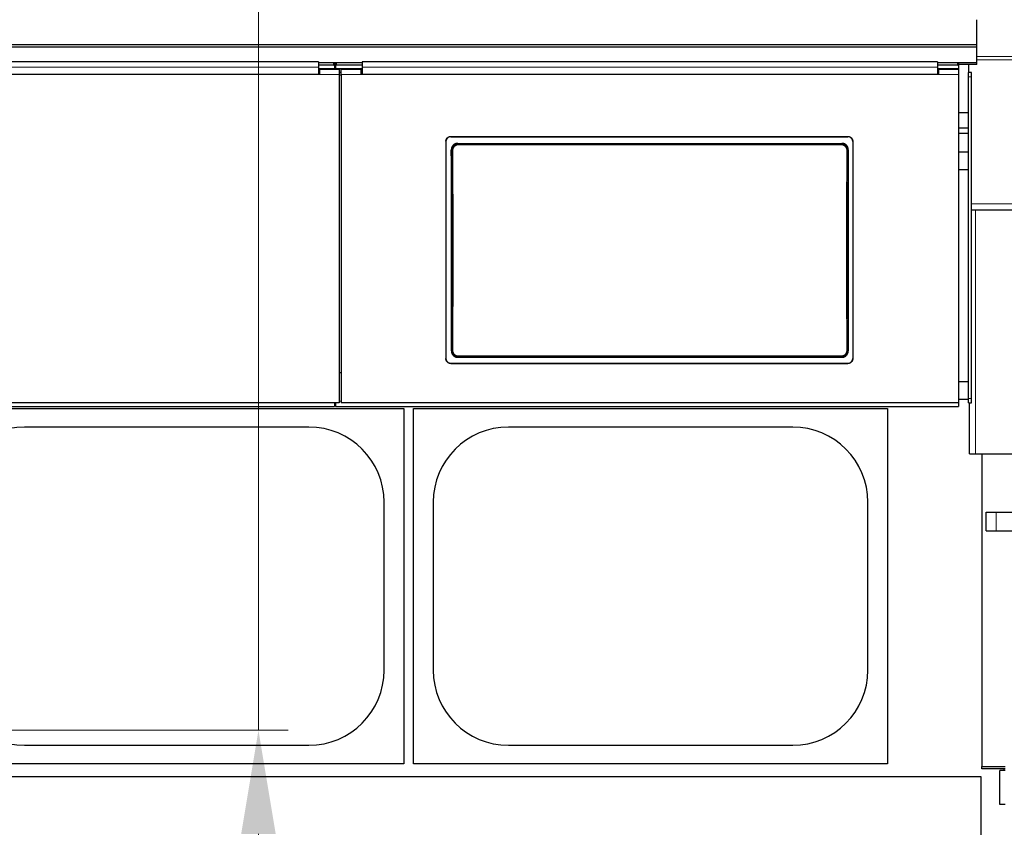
# Model space of a CAD drawing. Header units: inches. Extents: x 0 to 17820, y -10 to 12600.
# Tile 43 of 117: x 3671 to 4668, y 9182 to 10000. Entities that reach past the tile are written whole.
import ezdxf

# ---------------------------------------------------------------- set-up
doc = ezdxf.new("R2010")
doc.units = ezdxf.units.IN
doc.layers.add('1', color=7, linetype='Continuous', true_color=0xffffff)
doc.layers.add('254', color=7, linetype='Continuous', true_color=0xffffff)
doc.styles.add('latin_extended', font='simplex.shx')
doc.dimstyles.get("Standard").update_dxf_attribs({"dimtxt": 0.18, "dimasz": 0.18, "dimexe": 0.18, "dimexo": 0.0625, "dimgap": 0.09, "dimtad": 0, "dimtih": 1, "dimtoh": 1, "dimdec": 4, "dimzin": 0, "dimdsep": 46, "dimtxsty": 'Standard', "dimcen": 0.09, "dimadec": 0, "dimazin": 0, "dimtfac": 1, "dimtdec": 4, "dimtofl": 0, "dimtmove": 0, "dimatfit": 3, "dimfxl": 1, "dimtolj": 1, "dimtzin": 0, "dimarcsym": 0})

# ---------------------------------------------------------------- blocks, each defined once
blk = doc.blocks.new('_U3')
at = {"layer": '254', "color": 3, "linetype": 'Continuous', "lineweight": 13, "transparency": 16777216}
for p, q in [((3912.93, 9280.7), (3912.93, 11785.66)), ((3546.09, 9280.7), (3942.93, 9280.7)), ((3912.93, 9175.7), (3912.93, 8778.65)), ((5283.09, 8673.65), (3882.93, 8673.65))]:
    blk.add_line(p, q, dxfattribs=at)
at = {"layer": '254', "color": 3, "transparency": 16777216}
for points in [[(3930.43, 9175.7), (3895.43, 9175.7), (3912.93, 9280.7)], [(3895.43, 8778.65), (3930.43, 8778.65), (3912.93, 8673.65)]]:
    blk.add_solid(points, dxfattribs=at)
at = {"layer": 'Defpoints', "color": 0, "transparency": 16777216}
for p in [(3516.09, 9280.7), (3912.93, 8673.65), (5313.09, 8673.65)]:
    blk.add_point(p, dxfattribs=at)
at = {"layer": '254', "color": 2, "lineweight": 13, "transparency": 16777216, "insert": (3755.43, 11463.16), "char_height": 105, "attachment_point": 1, "rotation": 90, "style": 'latin_extended'}
blk.add_mtext('\\A1;607', dxfattribs=at)
blk = doc.blocks.new('_U11')
at = {"layer": '254', "color": 3, "linetype": 'Continuous', "lineweight": 13, "transparency": 16777216}
for p, q in [((6468.59, 10266.59), (6468.59, 6922.66)), ((761.09, 8418.65), (761.09, 6922.66)), ((866.09, 6952.66), (6363.59, 6952.66))]:
    blk.add_line(p, q, dxfattribs=at)
at = {"layer": '254', "color": 3, "transparency": 16777216}
for points in [[(866.09, 6970.16), (866.09, 6935.16), (761.09, 6952.66)], [(6363.59, 6935.16), (6363.59, 6970.16), (6468.59, 6952.66)]]:
    blk.add_solid(points, dxfattribs=at)
at = {"layer": 'Defpoints', "color": 0, "transparency": 16777216}
for p in [(6468.59, 10296.59), (761.09, 8448.65), (6468.59, 6952.66)]:
    blk.add_point(p, dxfattribs=at)
at = {"layer": '254', "color": 2, "lineweight": 13, "transparency": 16777216, "insert": (3429.84, 7110.16), "char_height": 105, "attachment_point": 1, "style": 'latin_extended'}
blk.add_mtext('\\A1;5707', dxfattribs=at)

msp = doc.modelspace()

# ---------------------------------------------------------------- linework, layer by layer
at = {"layer": '1', "color": 2, "linetype": 'Continuous', "lineweight": 25}
for p, q in [((4640.59, 9974.621), (4640.59, 10000.163)), ((4640.59, 9974.621), (3663.59, 9974.621)), ((4640.59, 9972.357), (4640.59, 9974.621)), ((4640.59, 9972.357), (3663.59, 9972.357)), ((4640.59, 9956.506), (4640.59, 9972.357)), ((3973.84, 9957.415), (3390.84, 9957.415)), ((3973.84, 9957.415), (3973.84, 9952.043)), ((3988.84, 9956.612), (3973.84, 9956.612)), ((3988.84, 9954.013), (3973.84, 9954.013)), ((3991.236, 9956.506), (3989.465, 9956.506)), ((3989.84, 9956.112), (3989.84, 9953.513)), ((3989.84, 9953.513), (3989.84, 9950.309)), ((3990.854, 9954.757), (3989.847, 9954.757)), ((3990.84, 9953.513), (3990.84, 9956.112)), ((3990.84, 9953.513), (3990.84, 9950.309)), ((4017.84, 9956.612), (3991.84, 9956.612)), ((4017.84, 9954.013), (3991.84, 9954.013)), ((4600.84, 9957.415), (4017.84, 9957.415)), ((4017.84, 9957.415), (4017.84, 9952.043)), ((4600.84, 9957.415), (4600.84, 9952.043)), ((4620.84, 9956.612), (4600.84, 9956.612)), ((4620.84, 9954.013), (4600.84, 9954.013)), ((4640.59, 9956.506), (4621.447, 9956.506)), ((4640.59, 9954.757), (4621.828, 9954.757)), ((4621.84, 9956.112), (4621.84, 9953.513)), ((4621.84, 9953.513), (4621.84, 9949.603)), ((4632.09, 9954.757), (4632.09, 9946.653)), ((4640.59, 9954.757), (4640.59, 9956.506)), ((3974.84, 9944.524), (3389.84, 9944.524)), ((3973.84, 9944.529), (3390.84, 9944.529)), ((3989.84, 9950.309), (3973.824, 9950.309)), ((3973.84, 9952.043), (3973.84, 9944.529)), ((3974.84, 9946.604), (3973.84, 9946.604)), ((3994.84, 9949.604), (3974.84, 9949.604)), ((3974.84, 9949.604), (3974.84, 9944.524)), ((3990.84, 9950.309), (3989.84, 9950.309)), ((4017.842, 9950.309), (3990.84, 9950.309)), ((3994.84, 9949.604), (3994.84, 9944.524)), ((3996.84, 9946.604), (3994.84, 9946.604)), ((3994.84, 9944.524), (3994.84, 9612.154)), ((4016.84, 9949.604), (3996.84, 9949.604)), ((3996.84, 9944.524), (3996.84, 9949.604)), ((3996.84, 9944.524), (3996.84, 9612.154)), ((4016.84, 9944.524), (4016.84, 9949.604)), ((4017.84, 9946.604), (4016.84, 9946.604)), ((4601.84, 9944.524), (4016.84, 9944.524)), ((4017.84, 9952.043), (4017.84, 9944.529)), ((4600.84, 9944.529), (4017.84, 9944.529)), ((4621.79, 9950.309), (4600.83, 9950.309)), ((4600.84, 9952.043), (4600.84, 9944.529)), ((4601.84, 9946.604), (4600.84, 9946.604)), ((4621.84, 9949.604), (4601.84, 9949.604)), ((4601.84, 9949.604), (4601.84, 9944.524)), ((4621.79, 9949.604), (4621.79, 9950.309)), ((4621.84, 9949.604), (4621.84, 9944.524)), ((4621.84, 9944.524), (4621.84, 9612.154)), ((4632.09, 9942.408), (4632.09, 9946.653)), ((4635.09, 9946.653), (4632.09, 9946.653)), ((4635.09, 9942.408), (4635.09, 9946.653)), ((4632.09, 9616.653), (4632.09, 9942.408)), ((4635.09, 9616.653), (4635.09, 9942.408)), ((4632.074, 9905.981), (4621.797, 9905.981)), ((4632.074, 9890.404), (4621.797, 9890.404)), ((4632.074, 9884.958), (4621.797, 9884.958)), ((4102.84, 9877.046), (4102.84, 9656.973)), ((4107.84, 9882.021), (4509.84, 9882.021)), ((4107.84, 9881.717), (4509.84, 9881.717)), ((4114.754, 9874.959), (4503.926, 9874.959)), ((4514.84, 9877.046), (4514.84, 9656.973)), ((4632.074, 9866.174), (4621.797, 9866.174)), ((4632.074, 9848.149), (4621.797, 9848.149)), ((4635.121, 9807.653), (4635.09, 9807.653)), ((4635.121, 9807.653), (4639.09, 9807.653)), ((4639.09, 9807.653), (4730.09, 9807.653)), ((4503.863, 9658.304), (4114.817, 9658.304)), ((4107.84, 9652.262), (4509.84, 9652.262)), ((4107.84, 9651.992), (4509.84, 9651.992)), ((3996.84, 9642.552), (3994.84, 9642.552)), ((4632.074, 9633.649), (4621.797, 9633.649)), ((4632.074, 9615.649), (4621.797, 9615.649)), ((4632.09, 9612.255), (4632.09, 9616.653)), ((4635.09, 9612.255), (4635.09, 9616.653)), ((2739.84, 9608.568), (3989.84, 9608.568)), ((3994.84, 9612.154), (3369.84, 9612.154)), ((3580.09, 9606.649), (4060.09, 9606.649)), ((3989.84, 9612.154), (3989.84, 9608.568)), ((3989.84, 9611.568), (3990.84, 9611.568)), ((3990.84, 9612.154), (3990.84, 9608.568)), ((3990.84, 9608.568), (4621.84, 9608.568)), ((4621.84, 9612.154), (3996.84, 9612.154)), ((4060.09, 9606.649), (4060.09, 9246.649)), ((4070.09, 9246.649), (4070.09, 9606.649)), ((4070.09, 9606.649), (4550.09, 9606.649)), ((4550.09, 9606.649), (4550.09, 9246.649)), ((4621.84, 9612.154), (4621.84, 9608.568)), ((4632.09, 9612.255), (4635.09, 9612.255)), ((4633.09, 9560.653), (4633.09, 9612.256)), ((3964.09, 9587.749), (3676.09, 9587.749)), ((4454.09, 9587.749), (4166.09, 9587.749)), ((4633.09, 9560.653), (4639.09, 9560.653)), ((4639.09, 9560.653), (4730.09, 9560.653)), ((4645.59, 9560.653), (4645.59, 9244.148)), ((4040.19, 9341.649), (4040.19, 9511.649)), ((4089.99, 9511.649), (4089.99, 9341.649)), ((4530.19, 9341.649), (4530.19, 9511.649)), ((4650.09, 9501.65), (4660.09, 9501.65)), ((4650.09, 9482.65), (4650.09, 9501.65)), ((4660.09, 9501.65), (4720.09, 9501.65)), ((4650.09, 9482.65), (4660.09, 9482.65)), ((4660.09, 9482.65), (4720.09, 9482.65)), ((3676.09, 9265.549), (3964.09, 9265.549)), ((4166.09, 9265.549), (4454.09, 9265.549)), ((4060.09, 9246.649), (3580.09, 9246.649)), ((4550.09, 9246.649), (4070.09, 9246.649)), ((4645.59, 9241.653), (4645.59, 9244.152)), ((4645.59, 9244.148), (4669.088, 9244.148)), ((4669.088, 9241.653), (4645.59, 9241.653)), ((4669.088, 9239.815), (4663.744, 9239.815)), ((4663.744, 9205.646), (4663.744, 9239.815)), ((4667.744, 9241.653), (4667.744, 9239.815)), ((4645.09, 9233.649), (1592.638, 9233.649)), ((4645.09, 9073.649), (4645.09, 9233.649)), ((4669.088, 9205.646), (4663.744, 9205.646))]:
    msp.add_line(p, q, dxfattribs=at)
at = {"layer": '1', "color": 110, "linetype": 'Continuous', "lineweight": 13}
for p, q in [((5136.09, 9962.918), (4640.595, 9962.918)), ((3988.84, 9954.013), (3988.84, 9956.612)), ((3991.84, 9956.612), (3991.84, 9954.013)), ((4620.84, 9954.013), (4620.84, 9956.612)), ((5136.09, 9959.476), (4640.595, 9959.476)), ((3994.84, 9944.524), (3974.84, 9944.524)), ((4016.84, 9944.524), (3996.84, 9944.524)), ((4621.84, 9944.524), (4601.84, 9944.524)), ((4635.09, 9942.408), (4632.09, 9942.408)), ((4107.84, 9882.021), (4107.84, 9881.717)), ((4114.754, 9874.959), (4115.311, 9874.401)), ((4115.311, 9874.401), (4115.311, 9873.491)), ((4115.311, 9874.401), (4503.368, 9874.401)), ((4503.368, 9873.491), (4115.311, 9873.491)), ((4503.368, 9874.401), (4503.926, 9874.959)), ((4503.368, 9874.401), (4503.368, 9873.491)), ((4509.84, 9881.717), (4509.84, 9882.021)), ((4108.846, 9867.884), (4108.294, 9868.435)), ((4510.385, 9868.435), (4509.834, 9867.884)), ((5136.09, 9813.653), (4635.09, 9813.653)), ((4639.09, 9560.653), (4639.09, 9807.653)), ((4108.354, 9664.823), (4108.846, 9665.315)), ((4509.834, 9665.315), (4510.326, 9664.823)), ((4115.311, 9658.799), (4114.817, 9658.304)), ((4115.311, 9658.799), (4115.311, 9659.709)), ((4115.311, 9659.709), (4503.368, 9659.709)), ((4503.368, 9658.799), (4115.311, 9658.799)), ((4503.368, 9659.709), (4503.368, 9658.799)), ((4503.863, 9658.304), (4503.368, 9658.799)), ((4107.84, 9652.262), (4107.84, 9651.992)), ((4509.84, 9651.992), (4509.84, 9652.262)), ((3996.844, 9613.837), (3994.843, 9613.837)), ((4635.09, 9616.653), (4632.09, 9616.653)), ((4660.09, 9482.65), (4660.09, 9501.65))]:
    msp.add_line(p, q, dxfattribs=at)
at = {"layer": '1', "color": 2, "linetype": 'Continuous', "lineweight": 25}
for centre, start, end in [((3676.09, 9511.649), 90, 180), ((3964.09, 9511.649), 0, 90), ((4166.09, 9511.649), 90, 180), ((4454.09, 9511.649), 0, 90), ((3676.09, 9341.649), 180, 270), ((3964.09, 9341.649), 270, 0), ((4166.09, 9341.649), 180, 270), ((4454.09, 9341.649), 270, 0)]:
    msp.add_arc(centre, 76.1, start, end, dxfattribs=at)
for centre, major_axis, ratio, start_param, end_param in [((3988.84, 9956.112), (-1, 0), 0.5, 3.1415927, 4.712389), ((3988.84, 9953.513), (1, 0), 0.5, 0, 1.5707963), ((3991.84, 9956.112), (-1, 0), 0.5, 4.712389, 6.2831853), ((3991.84, 9953.513), (1, 0), 0.5, 1.5707963, 3.1415927), ((4620.84, 9956.112), (-1, 0), 0.5, 3.1415927, 4.712389), ((4620.84, 9953.513), (1, 0), 0.5, 0, 1.5707963), ((4045.662, 9759.989), (0, 1200), 0.0524078, 4.6330009, 4.8028843), ((4573.017, 9759.989), (0, 1200), 0.0524078, 1.480301, 1.6501845)]:
    msp.add_ellipse(centre, major_axis=major_axis, ratio=ratio, start_param=start_param, end_param=end_param, dxfattribs=at)
at = {"layer": '1', "color": 110, "linetype": 'Continuous', "lineweight": 13}
for centre, major_axis, ratio, start_param, end_param in [((4109.844, 9867.884), (1, 0.004), 0.0844733, 1.570421, 3.0890448), ((4046.233, 9766.6), (0, 1199), 0.0524078, 4.6278141, 4.7969639), ((4047.232, 9766.6), (0, 1200), 0.0523641, 4.6278141, 4.7969639), ((4571.448, 9766.6), (0, 1200), 0.0523641, 1.4862214, 1.6553712), ((4508.835, 9867.884), (-1, 0.004), 0.0844733, 3.1941405, 4.7127643), ((4572.446, 9766.6), (0, 1199), 0.0524078, 1.4862214, 1.6553712), ((4109.844, 9665.315), (1, -0.004), 0.0844733, 3.1941405, 4.7127643), ((4508.835, 9665.315), (1, 0.004), 0.0844733, 4.7120137, 6.2306374)]:
    msp.add_ellipse(centre, major_axis=major_axis, ratio=ratio, start_param=start_param, end_param=end_param, dxfattribs=at)
for points, degree in [([(3973.84, 9952.043), (3390.84, 9952.043)], 1), ([(3994.84, 9944.06), (3995.506, 9944.06), (3996.173, 9944.06), (3996.84, 9944.06)], 3), ([(4600.84, 9952.043), (4017.84, 9952.043)], 1)]:
    msp.add_open_spline(points, degree=degree, dxfattribs=at)
at = {"layer": '1', "color": 2, "linetype": 'Continuous', "lineweight": 25}
for points, knots in [([(4102.84, 9877.046), (4102.84, 9877.21), (4102.848, 9877.373), (4102.88, 9877.696), (4102.928, 9878.017), (4103.007, 9878.332), (4103.066, 9878.527), (4103.079, 9878.566), (4103.104, 9878.644), (4103.118, 9878.683), (4103.159, 9878.799), (4103.189, 9878.875), (4103.283, 9879.101), (4103.422, 9879.394), (4103.59, 9879.672), (4103.726, 9879.875), (4103.773, 9879.942), (4103.846, 9880.04), (4103.871, 9880.073), (4103.921, 9880.137), (4103.947, 9880.169), (4104.078, 9880.328), (4104.188, 9880.448), (4104.418, 9880.678), (4104.659, 9880.895), (4104.921, 9881.089), (4105.092, 9881.203), (4105.126, 9881.225), (4105.196, 9881.269), (4105.231, 9881.291), (4105.337, 9881.354), (4105.408, 9881.394), (4105.625, 9881.51), (4105.919, 9881.648), (4106.226, 9881.758), (4106.46, 9881.829), (4106.539, 9881.851), (4106.699, 9881.891), (4106.779, 9881.909), (4107.022, 9881.957), (4107.346, 9882.005), (4107.675, 9882.021), (4107.84, 9882.021)], [0, 0, 0, 0, 0.0625, 0.0625, 0.125, 0.1875, 0.1875, 0.203125, 0.203125, 0.21875, 0.21875, 0.25, 0.25, 0.3125, 0.375, 0.375, 0.40625, 0.40625, 0.421875, 0.421875, 0.4375, 0.4375, 0.5, 0.5, 0.5625, 0.625, 0.625, 0.640625, 0.640625, 0.65625, 0.65625, 0.6875, 0.6875, 0.75, 0.8125, 0.8125, 0.84375, 0.84375, 0.875, 0.875, 0.9375, 1, 1, 1, 1]), ([(4107.84, 9881.717), (4107.675, 9881.717), (4107.511, 9881.709), (4107.186, 9881.677), (4106.864, 9881.63), (4106.548, 9881.551), (4106.351, 9881.492), (4106.312, 9881.479), (4106.234, 9881.454), (4106.195, 9881.44), (4106.079, 9881.399), (4106.002, 9881.37), (4105.775, 9881.276), (4105.48, 9881.137), (4105.201, 9880.971), (4104.997, 9880.836), (4104.897, 9880.765), (4104.798, 9880.691), (4104.733, 9880.641), (4104.701, 9880.615), (4104.542, 9880.485), (4104.421, 9880.376), (4104.19, 9880.147), (4103.971, 9879.907), (4103.776, 9879.646), (4103.662, 9879.476), (4103.64, 9879.442), (4103.596, 9879.373), (4103.574, 9879.338), (4103.51, 9879.232), (4103.47, 9879.161), (4103.354, 9878.946), (4103.215, 9878.653), (4103.105, 9878.348), (4103.033, 9878.115), (4103.011, 9878.036), (4102.971, 9877.877), (4102.953, 9877.797), (4102.904, 9877.556), (4102.856, 9877.233), (4102.84, 9876.906), (4102.84, 9876.742)], [0, 0, 0, 0, 0.0625, 0.0625, 0.125, 0.1875, 0.1875, 0.203125, 0.203125, 0.21875, 0.21875, 0.25, 0.25, 0.3125, 0.375, 0.375, 0.40625, 0.421875, 0.421875, 0.4375, 0.4375, 0.5, 0.5, 0.5625, 0.625, 0.625, 0.640625, 0.640625, 0.65625, 0.65625, 0.6875, 0.6875, 0.75, 0.8125, 0.8125, 0.84375, 0.84375, 0.875, 0.875, 0.9375, 1, 1, 1, 1]), ([(4114.754, 9874.959), (4114.539, 9874.959), (4114.325, 9874.948), (4113.903, 9874.906), (4113.693, 9874.875), (4113.277, 9874.791), (4113.071, 9874.739), (4112.816, 9874.661), (4112.765, 9874.645), (4112.663, 9874.611), (4112.612, 9874.594), (4112.461, 9874.539), (4112.361, 9874.5), (4112.067, 9874.377), (4111.684, 9874.194), (4111.321, 9873.975), (4111.057, 9873.796), (4110.971, 9873.734), (4110.842, 9873.638), (4110.8, 9873.606), (4110.716, 9873.539), (4110.674, 9873.505), (4110.469, 9873.335), (4110.312, 9873.191), (4110.015, 9872.889), (4109.874, 9872.732), (4109.608, 9872.403), (4109.482, 9872.231), (4109.335, 9872.008), (4109.307, 9871.963), (4109.25, 9871.872), (4109.167, 9871.735), (4109.09, 9871.596), (4108.942, 9871.314), (4108.764, 9870.93), (4108.624, 9870.531), (4108.534, 9870.226), (4108.506, 9870.123), (4108.468, 9869.967), (4108.456, 9869.915), (4108.433, 9869.81), (4108.422, 9869.758), (4108.372, 9869.496), (4108.312, 9869.075), (4108.293, 9868.65), (4108.294, 9868.435)], [0, 0, 0, 0, 0.0625, 0.0625, 0.125, 0.125, 0.1875, 0.1875, 0.203125, 0.203125, 0.21875, 0.21875, 0.25, 0.25, 0.3125, 0.375, 0.375, 0.40625, 0.40625, 0.421875, 0.421875, 0.4375, 0.4375, 0.5, 0.5, 0.5625, 0.5625, 0.625, 0.625, 0.640625, 0.640625, 0.65625, 0.6875, 0.6875, 0.75, 0.8125, 0.8125, 0.84375, 0.84375, 0.859375, 0.859375, 0.875, 0.875, 0.9375, 1, 1, 1, 1]), ([(4509.834, 9867.884), (4509.835, 9868.099), (4509.815, 9868.525), (4509.754, 9868.947), (4509.703, 9869.21), (4509.692, 9869.263), (4509.669, 9869.367), (4509.633, 9869.523), (4509.591, 9869.677), (4509.5, 9869.981), (4509.359, 9870.38), (4509.18, 9870.764), (4509.031, 9871.046), (4508.979, 9871.139), (4508.897, 9871.278), (4508.869, 9871.323), (4508.813, 9871.414), (4508.784, 9871.459), (4508.637, 9871.681), (4508.386, 9872.022), (4508.103, 9872.337), (4507.88, 9872.563), (4507.803, 9872.637), (4507.685, 9872.745), (4507.645, 9872.78), (4507.565, 9872.85), (4507.524, 9872.885), (4507.317, 9873.056), (4507.147, 9873.183), (4506.795, 9873.42), (4506.614, 9873.529), (4506.241, 9873.73), (4506.049, 9873.821), (4505.803, 9873.924), (4505.753, 9873.944), (4505.653, 9873.983), (4505.603, 9874.001), (4505.452, 9874.056), (4505.351, 9874.089), (4505.046, 9874.182), (4504.635, 9874.285), (4504.217, 9874.348), (4503.795, 9874.39), (4503.583, 9874.4), (4503.368, 9874.401)], [0, 0, 0, 0, 0.0625, 0.125, 0.125, 0.140625, 0.140625, 0.15625, 0.1875, 0.1875, 0.25, 0.3125, 0.3125, 0.34375, 0.34375, 0.359375, 0.359375, 0.375, 0.375, 0.4375, 0.5, 0.5, 0.53125, 0.53125, 0.546875, 0.546875, 0.5625, 0.5625, 0.625, 0.625, 0.6875, 0.6875, 0.75, 0.75, 0.765625, 0.765625, 0.78125, 0.78125, 0.8125, 0.8125, 0.875, 0.9375, 0.9375, 1, 1, 1, 1]), ([(4510.385, 9868.435), (4510.386, 9868.65), (4510.377, 9868.862), (4510.338, 9869.283), (4510.308, 9869.492), (4510.229, 9869.907), (4510.179, 9870.113), (4510.104, 9870.368), (4510.088, 9870.419), (4510.055, 9870.52), (4510.038, 9870.571), (4509.986, 9870.723), (4509.948, 9870.822), (4509.828, 9871.118), (4509.65, 9871.502), (4509.437, 9871.866), (4509.262, 9872.132), (4509.202, 9872.22), (4509.108, 9872.349), (4509.076, 9872.391), (4509.011, 9872.476), (4508.978, 9872.518), (4508.81, 9872.727), (4508.668, 9872.886), (4508.371, 9873.188), (4508.215, 9873.331), (4507.89, 9873.602), (4507.72, 9873.729), (4507.5, 9873.879), (4507.455, 9873.908), (4507.365, 9873.966), (4507.319, 9873.995), (4507.182, 9874.078), (4507.089, 9874.131), (4506.808, 9874.283), (4506.426, 9874.467), (4506.027, 9874.611), (4505.722, 9874.705), (4505.619, 9874.734), (4505.464, 9874.773), (4505.412, 9874.786), (4505.307, 9874.81), (4505.255, 9874.821), (4504.992, 9874.874), (4504.569, 9874.937), (4504.141, 9874.959), (4503.926, 9874.959)], [0, 0, 0, 0, 0.0625, 0.0625, 0.125, 0.125, 0.1875, 0.1875, 0.203125, 0.203125, 0.21875, 0.21875, 0.25, 0.25, 0.3125, 0.375, 0.375, 0.40625, 0.40625, 0.421875, 0.421875, 0.4375, 0.4375, 0.5, 0.5, 0.5625, 0.5625, 0.625, 0.625, 0.640625, 0.640625, 0.65625, 0.65625, 0.6875, 0.6875, 0.75, 0.8125, 0.8125, 0.84375, 0.84375, 0.859375, 0.859375, 0.875, 0.875, 0.9375, 1, 1, 1, 1]), ([(4509.84, 9882.021), (4510.005, 9882.021), (4510.168, 9882.013), (4510.493, 9881.981), (4510.815, 9881.934), (4511.132, 9881.855), (4511.328, 9881.796), (4511.367, 9881.784), (4511.445, 9881.758), (4511.484, 9881.745), (4511.601, 9881.703), (4511.677, 9881.674), (4511.904, 9881.58), (4512.199, 9881.442), (4512.479, 9881.275), (4512.682, 9881.14), (4512.783, 9881.07), (4512.881, 9880.996), (4512.946, 9880.945), (4512.978, 9880.92), (4513.137, 9880.79), (4513.259, 9880.68), (4513.489, 9880.451), (4513.708, 9880.211), (4513.903, 9879.95), (4514.017, 9879.781), (4514.04, 9879.746), (4514.084, 9879.677), (4514.106, 9879.642), (4514.169, 9879.537), (4514.209, 9879.466), (4514.325, 9879.25), (4514.465, 9878.957), (4514.575, 9878.652), (4514.646, 9878.419), (4514.668, 9878.34), (4514.708, 9878.182), (4514.727, 9878.101), (4514.775, 9877.86), (4514.823, 9877.537), (4514.84, 9877.21), (4514.84, 9877.046)], [0, 0, 0, 0, 0.0625, 0.0625, 0.125, 0.1875, 0.1875, 0.203125, 0.203125, 0.21875, 0.21875, 0.25, 0.25, 0.3125, 0.375, 0.375, 0.40625, 0.421875, 0.421875, 0.4375, 0.4375, 0.5, 0.5, 0.5625, 0.625, 0.625, 0.640625, 0.640625, 0.65625, 0.65625, 0.6875, 0.6875, 0.75, 0.8125, 0.8125, 0.84375, 0.84375, 0.875, 0.875, 0.9375, 1, 1, 1, 1]), ([(4514.84, 9876.742), (4514.84, 9876.906), (4514.832, 9877.069), (4514.799, 9877.392), (4514.752, 9877.713), (4514.673, 9878.028), (4514.613, 9878.223), (4514.601, 9878.262), (4514.575, 9878.34), (4514.562, 9878.379), (4514.52, 9878.494), (4514.49, 9878.571), (4514.396, 9878.797), (4514.257, 9879.09), (4514.09, 9879.368), (4513.954, 9879.571), (4513.907, 9879.637), (4513.834, 9879.736), (4513.809, 9879.768), (4513.758, 9879.833), (4513.732, 9879.865), (4513.602, 9880.023), (4513.492, 9880.144), (4513.261, 9880.374), (4513.02, 9880.591), (4512.758, 9880.785), (4512.587, 9880.899), (4512.553, 9880.921), (4512.483, 9880.965), (4512.448, 9880.987), (4512.342, 9881.05), (4512.271, 9881.09), (4512.055, 9881.205), (4511.76, 9881.344), (4511.454, 9881.454), (4511.219, 9881.525), (4511.14, 9881.547), (4510.981, 9881.586), (4510.9, 9881.605), (4510.658, 9881.653), (4510.333, 9881.701), (4510.005, 9881.717), (4509.84, 9881.717)], [0, 0, 0, 0, 0.0625, 0.0625, 0.125, 0.1875, 0.1875, 0.203125, 0.203125, 0.21875, 0.21875, 0.25, 0.25, 0.3125, 0.375, 0.375, 0.40625, 0.40625, 0.421875, 0.421875, 0.4375, 0.4375, 0.5, 0.5, 0.5625, 0.625, 0.625, 0.640625, 0.640625, 0.65625, 0.65625, 0.6875, 0.6875, 0.75, 0.8125, 0.8125, 0.84375, 0.84375, 0.875, 0.875, 0.9375, 1, 1, 1, 1]), ([(4108.354, 9664.823), (4108.353, 9664.609), (4108.362, 9664.397), (4108.402, 9663.975), (4108.432, 9663.766), (4108.511, 9663.352), (4108.561, 9663.146), (4108.637, 9662.891), (4108.652, 9662.84), (4108.685, 9662.738), (4108.702, 9662.688), (4108.755, 9662.536), (4108.793, 9662.436), (4108.913, 9662.141), (4109.091, 9661.757), (4109.305, 9661.392), (4109.48, 9661.127), (4109.54, 9661.039), (4109.635, 9660.91), (4109.666, 9660.868), (4109.732, 9660.783), (4109.765, 9660.741), (4109.933, 9660.533), (4110.075, 9660.374), (4110.373, 9660.073), (4110.528, 9659.929), (4110.854, 9659.659), (4111.023, 9659.531), (4111.244, 9659.382), (4111.289, 9659.353), (4111.379, 9659.295), (4111.425, 9659.266), (4111.562, 9659.183), (4111.655, 9659.13), (4111.936, 9658.978), (4112.318, 9658.795), (4112.717, 9658.651), (4113.021, 9658.557), (4113.124, 9658.529), (4113.28, 9658.489), (4113.332, 9658.477), (4113.436, 9658.453), (4113.489, 9658.442), (4113.752, 9658.389), (4114.174, 9658.326), (4114.602, 9658.304), (4114.817, 9658.304)], [0, 0, 0, 0, 0.0625, 0.0625, 0.125, 0.125, 0.1875, 0.1875, 0.203125, 0.203125, 0.21875, 0.21875, 0.25, 0.25, 0.3125, 0.375, 0.375, 0.40625, 0.40625, 0.421875, 0.421875, 0.4375, 0.4375, 0.5, 0.5, 0.5625, 0.5625, 0.625, 0.625, 0.640625, 0.640625, 0.65625, 0.65625, 0.6875, 0.6875, 0.75, 0.8125, 0.8125, 0.84375, 0.84375, 0.859375, 0.859375, 0.875, 0.875, 0.9375, 1, 1, 1, 1]), ([(4108.846, 9665.315), (4108.845, 9665.101), (4108.864, 9664.675), (4108.925, 9664.252), (4108.976, 9663.99), (4108.987, 9663.937), (4109.01, 9663.833), (4109.047, 9663.677), (4109.089, 9663.523), (4109.18, 9663.218), (4109.32, 9662.82), (4109.499, 9662.436), (4109.648, 9662.154), (4109.7, 9662.06), (4109.782, 9661.922), (4109.81, 9661.876), (4109.867, 9661.786), (4109.896, 9661.741), (4110.042, 9661.519), (4110.293, 9661.177), (4110.576, 9660.863), (4110.8, 9660.637), (4110.876, 9660.563), (4110.994, 9660.455), (4111.034, 9660.42), (4111.115, 9660.349), (4111.156, 9660.315), (4111.362, 9660.144), (4111.533, 9660.017), (4111.884, 9659.78), (4112.066, 9659.671), (4112.438, 9659.47), (4112.63, 9659.379), (4112.876, 9659.276), (4112.926, 9659.256), (4113.026, 9659.217), (4113.076, 9659.198), (4113.227, 9659.144), (4113.329, 9659.11), (4113.634, 9659.018), (4114.044, 9658.914), (4114.462, 9658.852), (4114.884, 9658.81), (4115.097, 9658.799), (4115.311, 9658.799)], [0, 0, 0, 0, 0.0625, 0.125, 0.125, 0.140625, 0.140625, 0.15625, 0.1875, 0.1875, 0.25, 0.3125, 0.3125, 0.34375, 0.34375, 0.359375, 0.359375, 0.375, 0.375, 0.4375, 0.5, 0.5, 0.53125, 0.53125, 0.546875, 0.546875, 0.5625, 0.5625, 0.625, 0.625, 0.6875, 0.6875, 0.75, 0.75, 0.765625, 0.765625, 0.78125, 0.78125, 0.8125, 0.8125, 0.875, 0.9375, 0.9375, 1, 1, 1, 1]), ([(4503.863, 9658.304), (4504.078, 9658.304), (4504.291, 9658.315), (4504.713, 9658.357), (4504.923, 9658.388), (4505.338, 9658.471), (4505.544, 9658.523), (4505.799, 9658.601), (4505.85, 9658.617), (4505.952, 9658.651), (4506.003, 9658.668), (4506.154, 9658.723), (4506.254, 9658.762), (4506.548, 9658.885), (4506.931, 9659.067), (4507.294, 9659.287), (4507.558, 9659.465), (4507.645, 9659.526), (4507.773, 9659.622), (4507.815, 9659.655), (4507.899, 9659.721), (4507.941, 9659.755), (4508.147, 9659.926), (4508.303, 9660.069), (4508.601, 9660.37), (4508.742, 9660.528), (4509.009, 9660.857), (4509.134, 9661.028), (4509.281, 9661.251), (4509.31, 9661.296), (4509.367, 9661.387), (4509.45, 9661.524), (4509.528, 9661.663), (4509.676, 9661.945), (4509.854, 9662.328), (4509.994, 9662.727), (4510.085, 9663.033), (4510.113, 9663.136), (4510.151, 9663.291), (4510.163, 9663.344), (4510.186, 9663.448), (4510.197, 9663.5), (4510.247, 9663.762), (4510.307, 9664.183), (4510.327, 9664.609), (4510.326, 9664.823)], [0, 0, 0, 0, 0.0625, 0.0625, 0.125, 0.125, 0.1875, 0.1875, 0.203125, 0.203125, 0.21875, 0.21875, 0.25, 0.25, 0.3125, 0.375, 0.375, 0.40625, 0.40625, 0.421875, 0.421875, 0.4375, 0.4375, 0.5, 0.5, 0.5625, 0.5625, 0.625, 0.625, 0.640625, 0.640625, 0.65625, 0.6875, 0.6875, 0.75, 0.8125, 0.8125, 0.84375, 0.84375, 0.859375, 0.859375, 0.875, 0.875, 0.9375, 1, 1, 1, 1]), ([(4102.84, 9657.242), (4102.84, 9657.078), (4102.848, 9656.915), (4102.88, 9656.591), (4102.928, 9656.271), (4103.007, 9655.955), (4103.066, 9655.76), (4103.079, 9655.721), (4103.104, 9655.643), (4103.118, 9655.604), (4103.159, 9655.488), (4103.189, 9655.411), (4103.283, 9655.185), (4103.422, 9654.892), (4103.59, 9654.613), (4103.726, 9654.41), (4103.773, 9654.344), (4103.846, 9654.245), (4103.871, 9654.213), (4103.921, 9654.148), (4103.947, 9654.116), (4104.078, 9653.957), (4104.188, 9653.836), (4104.418, 9653.607), (4104.659, 9653.389), (4104.921, 9653.195), (4105.092, 9653.081), (4105.126, 9653.058), (4105.196, 9653.014), (4105.231, 9652.993), (4105.337, 9652.93), (4105.408, 9652.889), (4105.625, 9652.774), (4105.919, 9652.635), (4106.226, 9652.525), (4106.46, 9652.454), (4106.539, 9652.432), (4106.699, 9652.392), (4106.779, 9652.374), (4107.022, 9652.326), (4107.346, 9652.278), (4107.675, 9652.262), (4107.84, 9652.262)], [0, 0, 0, 0, 0.0625, 0.0625, 0.125, 0.1875, 0.1875, 0.203125, 0.203125, 0.21875, 0.21875, 0.25, 0.25, 0.3125, 0.375, 0.375, 0.40625, 0.40625, 0.421875, 0.421875, 0.4375, 0.4375, 0.5, 0.5, 0.5625, 0.625, 0.625, 0.640625, 0.640625, 0.65625, 0.65625, 0.6875, 0.6875, 0.75, 0.8125, 0.8125, 0.84375, 0.84375, 0.875, 0.875, 0.9375, 1, 1, 1, 1]), ([(4107.84, 9651.992), (4107.675, 9651.992), (4107.511, 9652), (4107.186, 9652.032), (4106.864, 9652.08), (4106.548, 9652.159), (4106.351, 9652.218), (4106.312, 9652.23), (4106.234, 9652.256), (4106.195, 9652.269), (4106.079, 9652.311), (4106.002, 9652.34), (4105.775, 9652.434), (4105.48, 9652.573), (4105.201, 9652.739), (4104.997, 9652.875), (4104.897, 9652.945), (4104.798, 9653.019), (4104.733, 9653.07), (4104.701, 9653.095), (4104.542, 9653.225), (4104.421, 9653.335), (4104.19, 9653.564), (4103.971, 9653.805), (4103.776, 9654.066), (4103.662, 9654.236), (4103.64, 9654.27), (4103.596, 9654.339), (4103.574, 9654.374), (4103.51, 9654.48), (4103.47, 9654.551), (4103.354, 9654.766), (4103.215, 9655.06), (4103.105, 9655.365), (4103.033, 9655.599), (4103.011, 9655.677), (4102.971, 9655.836), (4102.953, 9655.917), (4102.904, 9656.158), (4102.856, 9656.481), (4102.84, 9656.809), (4102.84, 9656.973)], [0, 0, 0, 0, 0.0625, 0.0625, 0.125, 0.1875, 0.1875, 0.203125, 0.203125, 0.21875, 0.21875, 0.25, 0.25, 0.3125, 0.375, 0.375, 0.40625, 0.421875, 0.421875, 0.4375, 0.4375, 0.5, 0.5, 0.5625, 0.625, 0.625, 0.640625, 0.640625, 0.65625, 0.65625, 0.6875, 0.6875, 0.75, 0.8125, 0.8125, 0.84375, 0.84375, 0.875, 0.875, 0.9375, 1, 1, 1, 1]), ([(4509.84, 9652.262), (4510.005, 9652.262), (4510.168, 9652.27), (4510.493, 9652.302), (4510.815, 9652.349), (4511.132, 9652.428), (4511.328, 9652.487), (4511.367, 9652.5), (4511.445, 9652.525), (4511.484, 9652.539), (4511.601, 9652.58), (4511.677, 9652.609), (4511.904, 9652.703), (4512.199, 9652.842), (4512.479, 9653.009), (4512.682, 9653.144), (4512.783, 9653.214), (4512.881, 9653.289), (4512.946, 9653.339), (4512.978, 9653.365), (4513.137, 9653.495), (4513.259, 9653.604), (4513.489, 9653.834), (4513.708, 9654.074), (4513.903, 9654.335), (4514.017, 9654.505), (4514.04, 9654.539), (4514.084, 9654.609), (4514.106, 9654.644), (4514.169, 9654.749), (4514.209, 9654.82), (4514.325, 9655.036), (4514.465, 9655.329), (4514.575, 9655.634), (4514.646, 9655.868), (4514.668, 9655.947), (4514.708, 9656.106), (4514.727, 9656.186), (4514.775, 9656.427), (4514.823, 9656.751), (4514.84, 9657.078), (4514.84, 9657.242)], [0, 0, 0, 0, 0.0625, 0.0625, 0.125, 0.1875, 0.1875, 0.203125, 0.203125, 0.21875, 0.21875, 0.25, 0.25, 0.3125, 0.375, 0.375, 0.40625, 0.421875, 0.421875, 0.4375, 0.4375, 0.5, 0.5, 0.5625, 0.625, 0.625, 0.640625, 0.640625, 0.65625, 0.65625, 0.6875, 0.6875, 0.75, 0.8125, 0.8125, 0.84375, 0.84375, 0.875, 0.875, 0.9375, 1, 1, 1, 1]), ([(4514.84, 9656.973), (4514.84, 9656.809), (4514.832, 9656.646), (4514.799, 9656.322), (4514.752, 9656.001), (4514.673, 9655.686), (4514.613, 9655.49), (4514.601, 9655.451), (4514.575, 9655.373), (4514.562, 9655.335), (4514.52, 9655.219), (4514.49, 9655.142), (4514.396, 9654.916), (4514.257, 9654.622), (4514.09, 9654.344), (4513.954, 9654.141), (4513.907, 9654.074), (4513.834, 9653.976), (4513.809, 9653.943), (4513.758, 9653.879), (4513.732, 9653.846), (4513.602, 9653.688), (4513.492, 9653.567), (4513.261, 9653.337), (4513.02, 9653.12), (4512.758, 9652.925), (4512.587, 9652.812), (4512.553, 9652.789), (4512.483, 9652.745), (4512.448, 9652.724), (4512.342, 9652.66), (4512.271, 9652.62), (4512.055, 9652.505), (4511.76, 9652.366), (4511.454, 9652.256), (4511.219, 9652.185), (4511.14, 9652.163), (4510.981, 9652.123), (4510.9, 9652.105), (4510.658, 9652.057), (4510.333, 9652.009), (4510.005, 9651.992), (4509.84, 9651.992)], [0, 0, 0, 0, 0.0625, 0.0625, 0.125, 0.1875, 0.1875, 0.203125, 0.203125, 0.21875, 0.21875, 0.25, 0.25, 0.3125, 0.375, 0.375, 0.40625, 0.40625, 0.421875, 0.421875, 0.4375, 0.4375, 0.5, 0.5, 0.5625, 0.625, 0.625, 0.640625, 0.640625, 0.65625, 0.65625, 0.6875, 0.6875, 0.75, 0.8125, 0.8125, 0.84375, 0.84375, 0.875, 0.875, 0.9375, 1, 1, 1, 1])]:
    msp.add_open_spline(points, degree=3, knots=knots, dxfattribs=at)
at = {"layer": '1', "color": 110, "linetype": 'Continuous', "lineweight": 13}
for points, knots in [([(4115.311, 9874.401), (4115.097, 9874.4), (4114.669, 9874.379), (4114.246, 9874.316), (4113.984, 9874.263), (4113.931, 9874.251), (4113.827, 9874.228), (4113.671, 9874.19), (4113.517, 9874.147), (4113.213, 9874.054), (4112.815, 9873.909), (4112.432, 9873.727), (4112.198, 9873.6), (4112.151, 9873.574), (4112.058, 9873.521), (4112.012, 9873.494), (4111.874, 9873.41), (4111.784, 9873.353), (4111.52, 9873.174), (4111.181, 9872.919), (4110.869, 9872.633), (4110.646, 9872.407), (4110.573, 9872.33), (4110.466, 9872.211), (4110.431, 9872.171), (4110.362, 9872.089), (4110.327, 9872.048), (4110.159, 9871.84), (4110.034, 9871.668), (4109.801, 9871.315), (4109.586, 9870.951), (4109.407, 9870.566), (4109.307, 9870.32), (4109.287, 9870.27), (4109.249, 9870.17), (4109.231, 9870.12), (4109.178, 9869.968), (4109.145, 9869.867), (4109.055, 9869.561), (4108.954, 9869.15), (4108.894, 9868.732), (4108.855, 9868.311), (4108.845, 9868.099), (4108.846, 9867.884)], [0, 0, 0, 0, 0.0625, 0.125, 0.125, 0.140625, 0.140625, 0.15625, 0.1875, 0.1875, 0.25, 0.3125, 0.3125, 0.328125, 0.328125, 0.34375, 0.34375, 0.375, 0.375, 0.4375, 0.5, 0.5, 0.53125, 0.53125, 0.546875, 0.546875, 0.5625, 0.5625, 0.625, 0.625, 0.6875, 0.75, 0.75, 0.765625, 0.765625, 0.78125, 0.78125, 0.8125, 0.8125, 0.875, 0.9375, 0.9375, 1, 1, 1, 1]), ([(4115.311, 9873.491), (4115.13, 9873.491), (4114.768, 9873.473), (4114.409, 9873.419), (4114.186, 9873.374), (4114.142, 9873.365), (4114.054, 9873.345), (4114.01, 9873.334), (4113.878, 9873.301), (4113.791, 9873.276), (4113.534, 9873.197), (4113.197, 9873.075), (4112.872, 9872.92), (4112.674, 9872.812), (4112.634, 9872.79), (4112.556, 9872.745), (4112.517, 9872.722), (4112.4, 9872.651), (4112.324, 9872.602), (4112.1, 9872.45), (4111.814, 9872.234), (4111.55, 9871.992), (4111.361, 9871.8), (4111.269, 9871.702), (4111.18, 9871.599), (4111.121, 9871.53), (4111.092, 9871.495), (4110.95, 9871.319), (4110.844, 9871.174), (4110.648, 9870.874), (4110.467, 9870.565), (4110.316, 9870.24), (4110.232, 9870.031), (4110.215, 9869.989), (4110.183, 9869.904), (4110.168, 9869.862), (4110.123, 9869.734), (4110.095, 9869.648), (4110.019, 9869.389), (4109.935, 9869.041), (4109.885, 9868.687), (4109.86, 9868.419), (4109.851, 9868.285), (4109.846, 9868.15), (4109.844, 9868.059), (4109.844, 9868.014), (4109.844, 9867.969)], [0, 0, 0, 0, 0.0625, 0.125, 0.125, 0.140625, 0.140625, 0.15625, 0.15625, 0.1875, 0.1875, 0.25, 0.3125, 0.3125, 0.328125, 0.328125, 0.34375, 0.34375, 0.375, 0.375, 0.4375, 0.5, 0.5, 0.53125, 0.546875, 0.546875, 0.5625, 0.5625, 0.625, 0.625, 0.6875, 0.75, 0.75, 0.765625, 0.765625, 0.78125, 0.78125, 0.8125, 0.8125, 0.875, 0.9375, 0.9375, 0.96875, 0.984375, 0.984375, 1, 1, 1, 1]), ([(4503.368, 9873.491), (4503.459, 9873.491), (4503.55, 9873.489), (4503.731, 9873.48), (4503.821, 9873.473), (4504.09, 9873.446), (4504.444, 9873.393), (4504.793, 9873.305), (4505.051, 9873.226), (4505.137, 9873.198), (4505.265, 9873.152), (4505.307, 9873.136), (4505.392, 9873.103), (4505.434, 9873.086), (4505.642, 9872.998), (4505.805, 9872.921), (4506.12, 9872.75), (4506.273, 9872.657), (4506.571, 9872.457), (4506.715, 9872.348), (4506.889, 9872.204), (4506.924, 9872.174), (4506.992, 9872.115), (4507.093, 9872.024), (4507.19, 9871.93), (4507.379, 9871.739), (4507.617, 9871.472), (4507.829, 9871.182), (4507.953, 9870.994), (4507.977, 9870.956), (4508.025, 9870.879), (4508.048, 9870.84), (4508.117, 9870.723), (4508.161, 9870.644), (4508.287, 9870.405), (4508.437, 9870.08), (4508.556, 9869.743), (4508.632, 9869.485), (4508.656, 9869.398), (4508.688, 9869.267), (4508.698, 9869.223), (4508.717, 9869.134), (4508.726, 9869.09), (4508.769, 9868.868), (4508.82, 9868.511), (4508.836, 9868.15), (4508.835, 9867.969)], [0, 0, 0, 0, 0.03125, 0.03125, 0.0625, 0.0625, 0.125, 0.1875, 0.1875, 0.21875, 0.21875, 0.234375, 0.234375, 0.25, 0.25, 0.3125, 0.3125, 0.375, 0.375, 0.4375, 0.4375, 0.453125, 0.453125, 0.46875, 0.5, 0.5, 0.5625, 0.625, 0.625, 0.640625, 0.640625, 0.65625, 0.65625, 0.6875, 0.6875, 0.75, 0.8125, 0.8125, 0.84375, 0.84375, 0.859375, 0.859375, 0.875, 0.875, 0.9375, 1, 1, 1, 1]), ([(4109.844, 9665.231), (4109.843, 9665.05), (4109.859, 9664.689), (4109.91, 9664.332), (4109.953, 9664.11), (4109.962, 9664.065), (4109.982, 9663.977), (4109.992, 9663.933), (4110.024, 9663.802), (4110.047, 9663.715), (4110.124, 9663.457), (4110.242, 9663.12), (4110.393, 9662.794), (4110.518, 9662.555), (4110.562, 9662.476), (4110.631, 9662.359), (4110.654, 9662.321), (4110.702, 9662.244), (4110.727, 9662.206), (4110.85, 9662.018), (4111.062, 9661.728), (4111.301, 9661.461), (4111.49, 9661.269), (4111.587, 9661.176), (4111.687, 9661.085), (4111.756, 9661.026), (4111.79, 9660.996), (4111.965, 9660.851), (4112.109, 9660.743), (4112.406, 9660.542), (4112.559, 9660.449), (4112.875, 9660.279), (4113.037, 9660.201), (4113.246, 9660.114), (4113.288, 9660.097), (4113.372, 9660.064), (4113.415, 9660.048), (4113.543, 9660.002), (4113.628, 9659.973), (4113.887, 9659.894), (4114.235, 9659.807), (4114.59, 9659.753), (4114.859, 9659.727), (4114.949, 9659.72), (4115.13, 9659.711), (4115.221, 9659.709), (4115.311, 9659.709)], [0, 0, 0, 0, 0.0625, 0.125, 0.125, 0.140625, 0.140625, 0.15625, 0.15625, 0.1875, 0.1875, 0.25, 0.3125, 0.3125, 0.34375, 0.34375, 0.359375, 0.359375, 0.375, 0.375, 0.4375, 0.5, 0.5, 0.53125, 0.546875, 0.546875, 0.5625, 0.5625, 0.625, 0.625, 0.6875, 0.6875, 0.75, 0.75, 0.765625, 0.765625, 0.78125, 0.78125, 0.8125, 0.8125, 0.875, 0.9375, 0.9375, 0.96875, 0.96875, 1, 1, 1, 1]), ([(4503.368, 9658.799), (4503.583, 9658.799), (4504.01, 9658.821), (4504.433, 9658.884), (4504.696, 9658.937), (4504.748, 9658.948), (4504.853, 9658.972), (4505.009, 9659.01), (4505.162, 9659.053), (4505.466, 9659.146), (4505.865, 9659.29), (4506.247, 9659.473), (4506.482, 9659.6), (4506.528, 9659.626), (4506.621, 9659.679), (4506.667, 9659.706), (4506.805, 9659.789), (4506.895, 9659.847), (4507.16, 9660.026), (4507.498, 9660.28), (4507.81, 9660.566), (4508.034, 9660.792), (4508.107, 9660.87), (4508.213, 9660.989), (4508.248, 9661.029), (4508.318, 9661.11), (4508.352, 9661.152), (4508.52, 9661.36), (4508.646, 9661.532), (4508.879, 9661.885), (4509.093, 9662.249), (4509.272, 9662.633), (4509.373, 9662.88), (4509.392, 9662.93), (4509.43, 9663.03), (4509.448, 9663.08), (4509.501, 9663.231), (4509.534, 9663.333), (4509.625, 9663.638), (4509.725, 9664.049), (4509.785, 9664.467), (4509.825, 9664.889), (4509.835, 9665.101), (4509.834, 9665.315)], [0, 0, 0, 0, 0.0625, 0.125, 0.125, 0.140625, 0.140625, 0.15625, 0.1875, 0.1875, 0.25, 0.3125, 0.3125, 0.328125, 0.328125, 0.34375, 0.34375, 0.375, 0.375, 0.4375, 0.5, 0.5, 0.53125, 0.53125, 0.546875, 0.546875, 0.5625, 0.5625, 0.625, 0.625, 0.6875, 0.75, 0.75, 0.765625, 0.765625, 0.78125, 0.78125, 0.8125, 0.8125, 0.875, 0.9375, 0.9375, 1, 1, 1, 1]), ([(4508.835, 9665.231), (4508.835, 9665.186), (4508.835, 9665.14), (4508.833, 9665.05), (4508.829, 9664.915), (4508.82, 9664.78), (4508.795, 9664.513), (4508.744, 9664.159), (4508.66, 9663.811), (4508.584, 9663.552), (4508.556, 9663.466), (4508.512, 9663.338), (4508.496, 9663.295), (4508.464, 9663.211), (4508.448, 9663.169), (4508.363, 9662.96), (4508.213, 9662.634), (4508.031, 9662.326), (4507.835, 9662.026), (4507.729, 9661.881), (4507.587, 9661.704), (4507.558, 9661.669), (4507.499, 9661.6), (4507.41, 9661.498), (4507.318, 9661.4), (4507.129, 9661.208), (4506.866, 9660.965), (4506.579, 9660.749), (4506.355, 9660.597), (4506.279, 9660.549), (4506.163, 9660.478), (4506.123, 9660.455), (4506.045, 9660.41), (4506.005, 9660.388), (4505.807, 9660.28), (4505.483, 9660.125), (4505.146, 9660.003), (4504.888, 9659.923), (4504.801, 9659.899), (4504.67, 9659.866), (4504.626, 9659.855), (4504.537, 9659.835), (4504.493, 9659.825), (4504.27, 9659.781), (4503.912, 9659.727), (4503.55, 9659.709), (4503.368, 9659.709)], [0, 0, 0, 0, 0.015625, 0.015625, 0.03125, 0.0625, 0.0625, 0.125, 0.1875, 0.1875, 0.21875, 0.21875, 0.234375, 0.234375, 0.25, 0.25, 0.3125, 0.375, 0.375, 0.4375, 0.4375, 0.453125, 0.453125, 0.46875, 0.5, 0.5, 0.5625, 0.625, 0.625, 0.65625, 0.65625, 0.671875, 0.671875, 0.6875, 0.6875, 0.75, 0.8125, 0.8125, 0.84375, 0.84375, 0.859375, 0.859375, 0.875, 0.875, 0.9375, 1, 1, 1, 1])]:
    msp.add_open_spline(points, degree=3, knots=knots, dxfattribs=at)

# ---------------------------------------------------------------- dimensions: what is measured, and where the dimension line sits
at = {"layer": '254', "color": 2, "linetype": 'Continuous', "lineweight": 13}
dim = msp.add_linear_dim(base=(3912.933, 8673.649), p1=(3516.09, 9280.695), p2=(5313.09, 8673.649), angle=90, dimstyle='Standard', override={"dimscale": 30, "dimtxt": 3.5, "dimasz": 3.5, "dimexe": 1, "dimexo": 1, "dimgap": 1.75, "dimtad": 1, "dimtih": 0, "dimtoh": 0, "dimdec": 0, "dimlfac": 1, "dimzin": 8, "dimdsep": 46, "dimlunit": 2, "dimtxsty": 'latin_extended', "dimsah": 1, "dimse1": 0, "dimse2": 0, "dimsd1": 0, "dimsd2": 0, "dimclrd": 3, "dimclre": 3, "dimclrt": 2, "dimtol": 0, "dimtm": -0.1, "dimtfac": 0.714286, "dimtdec": 3, "dimtofl": 1, "dimtmove": 0, "dimtzin": 8, "dimlwd": 13, "dimlwe": 13}, dxfattribs=at)
dim.commit()
dim.dimension.update_dxf_attribs({"geometry": '_U3', "text_midpoint": (3912.933, 11598.164), "dimtype": 160})
dim = msp.add_linear_dim(base=(6468.58969, 6952.66241), p1=(761.0897, 8448.64919), p2=(6468.58969, 10296.58971), dimstyle='Standard', override={"dimscale": 30, "dimtxt": 3.5, "dimasz": 3.5, "dimexe": 1, "dimexo": 1, "dimgap": 1.75, "dimtad": 1, "dimtih": 1, "dimtoh": 0, "dimdec": 0, "dimlfac": 1, "dimzin": 8, "dimdsep": 46, "dimlunit": 2, "dimtxsty": 'latin_extended', "dimsah": 1, "dimse1": 0, "dimse2": 0, "dimsd1": 0, "dimsd2": 0, "dimclrd": 3, "dimclre": 3, "dimclrt": 2, "dimtol": 0, "dimtm": -0.1, "dimtfac": 0.714286, "dimtdec": 3, "dimtofl": 1, "dimtmove": 0, "dimtzin": 8, "dimlwd": 13, "dimlwe": 13}, dxfattribs=at)
dim.commit()
dim.dimension.update_dxf_attribs({"geometry": '_U11', "text_midpoint": (3614.83969, 6952.66241), "dimtype": 160})

doc.saveas('drawing.dxf')
